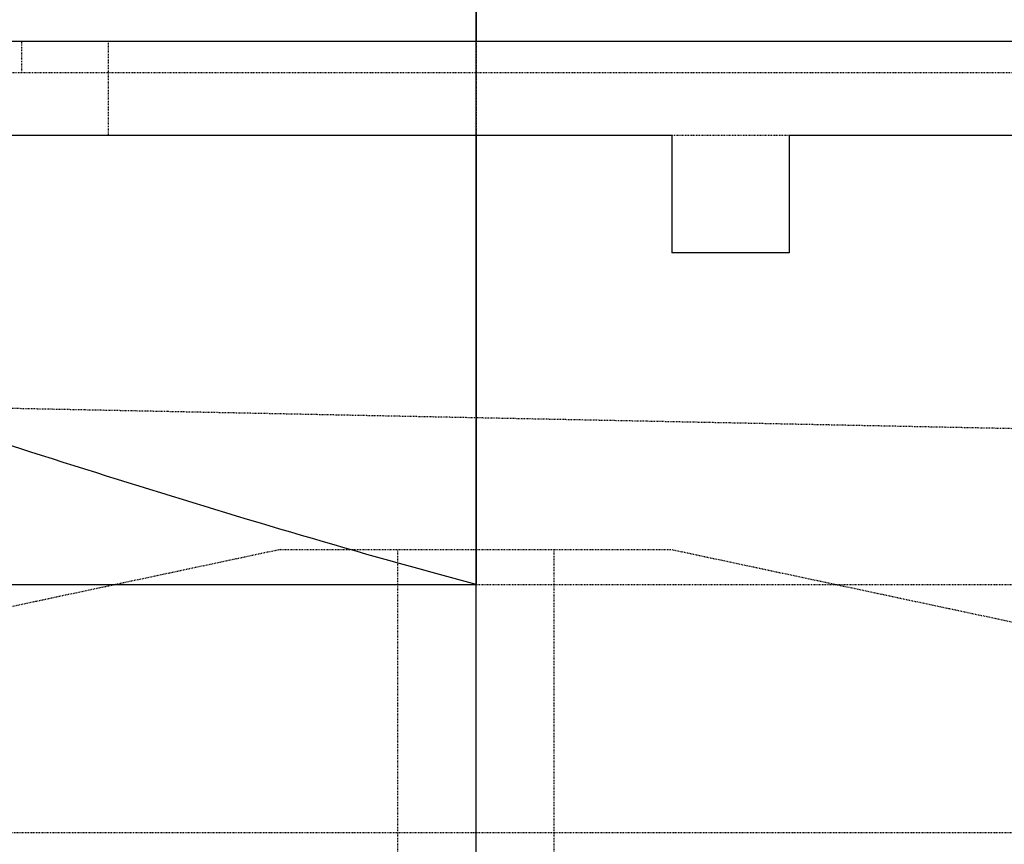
# Model space of a CAD drawing. Header units: millimetres. Extents: x -24622 to 2314, y -1603 to 2287.
# Tile 13 of 236: x -3073 to -2947, y 929 to 1034. Entities that reach past the tile are written whole.
import ezdxf
from ezdxf.lldxf.tags import DXFTag

# ---------------------------------------------------------------- set-up
doc = ezdxf.new("R2010")
doc.units = ezdxf.units.MM
doc.linetypes.add('HIDDEN', pattern=[0.2, 0.1, -0.1])
doc.layers.add('02___PRT_ALL_AXES', color=7, linetype='Continuous')
doc.layers.add('DEFAULT_2', color=8, linetype='HIDDEN')
tags = doc.linetypes.add('CENTER', pattern=[2, 1.25, -0.25, 0.25, -0.25]).pattern_tags.tags
tags[10:11] = [DXFTag(74, 4), DXFTag(75, 0), DXFTag(340, '0'), DXFTag(46, 1.0), DXFTag(50, 0.0), DXFTag(44, 0.0), DXFTag(45, 0.0)]
tags[8:9] = [DXFTag(74, 4), DXFTag(75, 0), DXFTag(340, '0'), DXFTag(46, 1.0), DXFTag(50, 0.0), DXFTag(44, 0.0), DXFTag(45, 0.0)]
tags[6:7] = [DXFTag(74, 4), DXFTag(75, 0), DXFTag(340, '0'), DXFTag(46, 1.0), DXFTag(50, 0.0), DXFTag(44, 0.0), DXFTag(45, 0.0)]
tags[4:5] = [DXFTag(74, 4), DXFTag(75, 0), DXFTag(340, '0'), DXFTag(46, 1.0), DXFTag(50, 0.0), DXFTag(44, 0.0), DXFTag(45, 0.0)]

msp = doc.modelspace()

# ---------------------------------------------------------------- linework, layer by layer
at = {"color": 1, "linetype": 'CENTER', "ltscale": 304.8}
msp.add_line((-3014.808, 685.354), (-3014.808, 1213.43), dxfattribs=at)
at = {"color": 7, "linetype": 'Continuous'}
for p, q in [((-3014.808, 1109.336), (-3014.808, 1031.336)), ((-2934.808, 1031.336), (-3091.808, 1031.336)), ((-2989.808, 1019.336), (-3091.808, 1019.336)), ((-3014.808, 1019.336), (-3014.808, 962.005)), ((-2989.808, 1019.336), (-2989.808, 1004.336)), ((-2974.808, 1019.336), (-2974.808, 1004.336)), ((-2934.808, 1019.336), (-2974.808, 1019.336)), ((-2974.808, 1004.336), (-2989.808, 1004.336)), ((-3212.808, 962.005), (-3014.808, 962.005))]:
    msp.add_line(p, q, dxfattribs=at)
at = {"color": 7, "linetype": 'Continuous', "start_tangent": (-0.9659258, 0.258819), "end_tangent": (-0.9481681, 0.3177691)}
msp.add_spline([(-3014.808, 962.005), (-3059.22, 974.986), (-3103.422, 989.336)], degree=3, dxfattribs=at)
at = {"layer": '02___PRT_ALL_AXES', "color": 8, "linetype": 'HIDDEN'}
for p, q in [((-3039.808, 966.47), (-3209.808, 930.336)), ((-3039.808, 966.47), (-2989.808, 966.47)), ((-3024.808, 927.336), (-3024.808, 966.47)), ((-3004.808, 927.336), (-3004.808, 966.47)), ((-2989.808, 966.47), (-2819.808, 930.336)), ((-3209.808, 930.336), (-2819.808, 930.336))]:
    msp.add_line(p, q, dxfattribs=at)
at = {"layer": 'DEFAULT_2', "color": 8, "linetype": 'HIDDEN'}
for p, q in [((-3072.808, 1027.336), (-3072.808, 1031.336)), ((-3061.808, 1031.336), (-3061.808, 1019.336)), ((-3014.808, 1031.336), (-3014.808, 1019.336)), ((-2934.808, 1027.336), (-3080.808, 1027.336)), ((-2974.808, 1019.336), (-2989.808, 1019.336)), ((-2756.808, 978.082), (-3314.808, 989.336)), ((-3014.808, 962.005), (-2816.808, 962.005))]:
    msp.add_line(p, q, dxfattribs=at)

doc.saveas('drawing.dxf')
